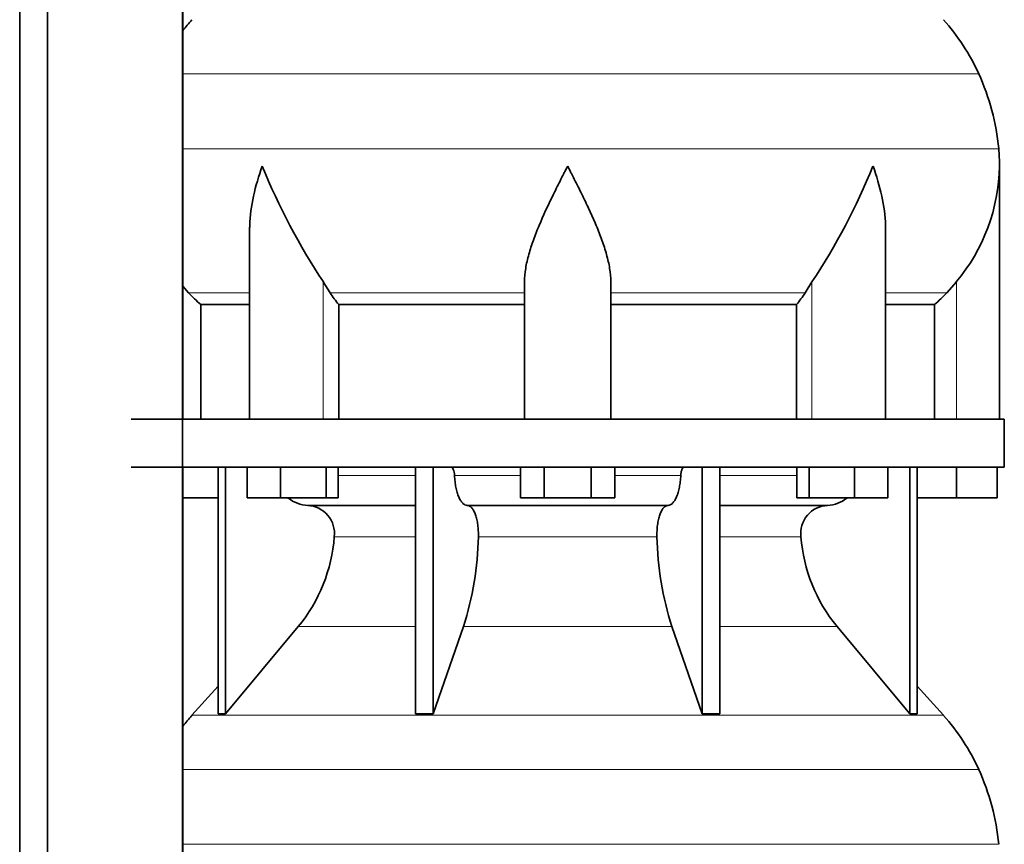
# Model space of a CAD drawing. Header units: millimetres. Extents: x 148 to 904, y -3991 to 2524.
# Tile 16 of 29: x 603 to 808, y -773 to -602. Entities that reach past the tile are written whole.
import ezdxf

# ---------------------------------------------------------------- set-up
doc = ezdxf.new("R2010")
doc.units = ezdxf.units.MM
doc.layers.add('MID_134-19', color=7, linetype='Continuous')
doc.layers.add('VSI134_DIFFUSORE', color=7, linetype='Continuous')

# ---------------------------------------------------------------- blocks, each defined once
blk = doc.blocks.new('SE3')
at = {"layer": 'MID_134-19', "color": 7, "linetype": 'Continuous', "lineweight": 35}
for p, q in [((603.09, 1945.18), (603.09, -826.32)), ((608.89, 1945.18), (608.89, -826.32)), ((637.02, -826.32), (637.02, 1945.18)), ((637.09, -684.82), (637.09, -549.82)), ((637.09, -826.32), (637.09, -694.82))]:
    blk.add_line(p, q, dxfattribs=at)
at = {"layer": 'VSI134_DIFFUSORE', "color": 4, "linetype": 'Continuous', "lineweight": 9}
for p, q in [((802.95, -612.83), (637.09, -612.83)), ((637.09, -628.46), (807.11, -628.46)), ((666.37, -684.82), (666.37, -656.22)), ((768.2, -684.82), (768.2, -656.22)), ((798.29, -684.82), (798.29, -656.22)), ((651.01, -658.52), (638.3, -658.52)), ((708.29, -658.52), (667.8, -658.52)), ((726.29, -658.52), (766.78, -658.52)), ((783.56, -658.52), (796.28, -658.52)), ((669.49, -696.59), (685.59, -696.59)), ((693.71, -696.59), (707.47, -696.59)), ((727.1, -696.59), (740.86, -696.59)), ((748.98, -696.59), (765.08, -696.59)), ((685.59, -709.36), (668.66, -709.36)), ((735.9, -709.36), (698.68, -709.36)), ((765.91, -709.36), (748.98, -709.36)), ((661.14, -728.06), (685.59, -728.06)), ((695.56, -728.06), (739.01, -728.06)), ((748.98, -728.06), (773.43, -728.06)), ((638.99, -746.57), (795.58, -746.57)), ((802.95, -757.83), (637.09, -757.83)), ((637.09, -773.46), (807.11, -773.46))]:
    blk.add_line(p, q, dxfattribs=at)
at = {"layer": 'VSI134_DIFFUSORE', "color": 7, "linetype": 'Continuous', "lineweight": 35}
for p, q in [((807.29, -684.82), (807.29, -632.08)), ((651.01, -645.46), (651.01, -684.82)), ((783.56, -684.82), (783.56, -645.46)), ((667.8, -658.52), (666.37, -656.22)), ((708.29, -684.82), (708.29, -656.22)), ((726.29, -684.82), (726.29, -656.22)), ((768.2, -656.22), (766.78, -658.52)), ((798.29, -656.22), (796.28, -658.52)), ((638.3, -658.52), (637.09, -657.14)), ((640.81, -660.96), (651.01, -660.96)), ((640.81, -684.82), (640.81, -660.96)), ((669.58, -660.96), (708.29, -660.96)), ((669.58, -684.82), (669.58, -660.96)), ((726.29, -660.96), (765, -660.96)), ((765, -660.96), (765, -684.82)), ((783.56, -660.96), (793.76, -660.96)), ((793.76, -660.96), (793.76, -684.82)), ((808.29, -684.82), (626.29, -684.82)), ((808.29, -694.82), (808.29, -684.82)), ((626.29, -694.82), (808.29, -694.82)), ((644.46, -694.82), (644.46, -746.27)), ((645.99, -694.82), (645.99, -746.27)), ((650.53, -701.22), (650.53, -694.82)), ((657.47, -701.22), (657.47, -694.82)), ((666.95, -701.22), (666.95, -694.82)), ((669.49, -701.22), (669.49, -694.82)), ((685.59, -694.82), (685.59, -746.27)), ((689.28, -694.82), (689.28, -746.27)), ((707.47, -701.22), (707.47, -694.82)), ((712.38, -701.22), (712.38, -694.82)), ((722.19, -701.22), (722.19, -694.82)), ((727.1, -701.22), (727.1, -694.82)), ((745.29, -694.82), (745.29, -746.27)), ((748.98, -694.82), (748.98, -746.27)), ((765.08, -701.22), (765.08, -694.82)), ((767.62, -701.22), (767.62, -694.82)), ((777.1, -701.22), (777.1, -694.82)), ((784.04, -701.22), (784.04, -694.82)), ((788.58, -694.82), (788.58, -746.27)), ((790.11, -694.82), (790.11, -746.27)), ((798.29, -701.22), (798.29, -694.82)), ((806.79, -701.22), (806.79, -694.82)), ((644.46, -701.22), (637.09, -701.22)), ((657.47, -701.22), (650.53, -701.22)), ((666.95, -701.22), (657.47, -701.22)), ((669.49, -701.22), (666.95, -701.22)), ((712.38, -701.22), (707.47, -701.22)), ((722.19, -701.22), (712.38, -701.22)), ((727.1, -701.22), (722.19, -701.22)), ((767.62, -701.22), (765.08, -701.22)), ((777.1, -701.22), (767.62, -701.22)), ((784.04, -701.22), (777.1, -701.22)), ((798.29, -701.22), (790.11, -701.22)), ((806.79, -701.22), (798.29, -701.22)), ((663.11, -702.82), (685.59, -702.82)), ((696.38, -702.82), (738.2, -702.82)), ((748.98, -702.82), (771.46, -702.82)), ((645.99, -746.27), (661.14, -728.06)), ((689.28, -746.27), (695.56, -728.06)), ((739.01, -728.06), (745.29, -746.27)), ((773.43, -728.06), (788.58, -746.27)), ((644.46, -740.5), (638.99, -746.57)), ((795.58, -746.57), (790.11, -740.5)), ((644.46, -746.27), (645.99, -746.27)), ((685.59, -746.27), (689.28, -746.27)), ((745.29, -746.27), (748.98, -746.27)), ((788.58, -746.27), (790.11, -746.27))]:
    blk.add_line(p, q, dxfattribs=at)
for centre, radius, start, end in [((671.69, -631.02), 44, 138, 141.8316), ((762.89, -631.02), 44, 24.4088, 42), ((758.33, -633.08), 49, 5.4174, 24.4088), ((768.79, -632.09), 38.5, 359.9671, 5.4174), ((779.47, -581.15), 135.74, 202.0412, 213.5763), ((655.1, -581.15), 135.74, 326.4237, 337.9588), ((768.63, -631.42), 38.66, 320.0894, 359.0042), ((700.91, -636.3), 39.88, 213.8582, 218.2062), ((733.66, -636.3), 39.88, 321.7938, 326.1418), ((663.34, -696.14), 6.68, 230.2819, 268.0094), ((771.22, -696.13), 6.69, 272.0607, 309.722), ((662.83, -708.68), 5.87, 353.3223, 87.2173), ((771.72, -708.66), 5.85, 92.5772, 186.8833), ((635.35, -706.84), 33.4, 320.5472, 355.6594), ((633.72, -708.16), 64.97, 342.1602, 358.9354), ((802.36, -707.91), 66.48, 181.2569, 197.6475), ((799.32, -706.79), 33.51, 184.3996, 219.3938), ((671.69, -776.02), 44, 138, 141.8316), ((762.89, -776.02), 44, 24.4088, 42), ((758.33, -778.08), 49, 5.4174, 24.4088)]:
    blk.add_arc(centre, radius, start, end, dxfattribs=at)
for points, knots in [([(651.01, -645.47), (651.01, -645.14), (651.02, -644.82), (651.17, -640.45), (652.15, -636.24), (653.65, -632.09)], [0.4601729, 0.4601729, 0.4601729, 0.4601729, 0.5, 0.5, 1, 1, 1, 1]), ([(708.29, -656.22), (708.29, -655.3), (708.38, -654.37), (708.62, -652.92), (708.71, -652.43), (708.93, -651.46), (709.06, -650.97), (709.47, -649.49), (709.79, -648.5), (710.34, -647), (710.53, -646.49), (710.92, -645.47), (711.13, -644.96), (712.21, -642.4), (713.16, -640.36), (714.67, -637.27), (715.18, -636.25), (715.96, -634.69), (716.23, -634.17), (716.62, -633.39), (716.82, -633), (717.02, -632.61), (717.15, -632.35), (717.22, -632.22), (717.29, -632.09)], [0, 0, 0, 0, 0.125, 0.125, 0.1875, 0.1875, 0.25, 0.25, 0.375, 0.375, 0.4375, 0.4375, 0.5, 0.5, 0.75, 0.75, 0.875, 0.875, 0.9375, 0.9375, 0.96875, 0.984375, 0.984375, 1, 1, 1, 1]), ([(726.29, -656.22), (726.29, -655.3), (726.2, -654.37), (725.88, -652.47), (725.66, -651.5), (725.25, -650.02), (725.1, -649.52), (724.78, -648.52), (724.61, -648.02), (724.07, -646.51), (723.67, -645.51), (722.82, -643.48), (722.37, -642.46), (721.43, -640.41), (720.93, -639.37), (719.92, -637.29), (719.4, -636.26), (718.61, -634.7), (718.35, -634.18), (717.95, -633.4), (717.82, -633.13), (717.55, -632.61), (717.42, -632.35), (717.29, -632.09)], [0, 0, 0, 0, 0.125, 0.125, 0.25, 0.25, 0.3125, 0.3125, 0.375, 0.375, 0.5, 0.5, 0.625, 0.625, 0.75, 0.75, 0.875, 0.875, 0.9375, 0.9375, 0.96875, 0.96875, 1, 1, 1, 1]), ([(783.56, -645.47), (783.56, -645.14), (783.56, -644.82), (783.41, -640.45), (782.42, -636.24), (780.93, -632.09)], [0.4601729, 0.4601729, 0.4601729, 0.4601729, 0.5, 0.5, 1, 1, 1, 1]), ([(692.95, -694.82), (693, -694.82), (693.05, -694.83), (693.14, -694.87), (693.18, -694.9), (693.31, -695.03), (693.39, -695.16), (693.53, -695.49), (693.59, -695.68), (693.68, -696.11), (693.7, -696.35), (693.71, -696.59)], [0, 0, 0, 0, 0.125, 0.125, 0.25, 0.25, 0.5, 0.5, 0.75, 0.75, 1, 1, 1, 1]), ([(740.86, -696.59), (740.87, -696.35), (740.9, -696.12), (740.96, -695.79), (740.99, -695.69), (741.04, -695.5), (741.07, -695.41), (741.14, -695.24), (741.18, -695.17), (741.26, -695.05), (741.3, -694.99), (741.39, -694.9), (741.44, -694.87), (741.53, -694.83), (741.57, -694.82), (741.62, -694.82)], [0, 0, 0, 0, 0.25, 0.25, 0.375, 0.375, 0.5, 0.5, 0.625, 0.625, 0.75, 0.75, 0.875, 0.875, 1, 1, 1, 1]), ([(696.38, -702.82), (696.22, -702.82), (696.05, -702.78), (695.81, -702.66), (695.73, -702.61), (695.58, -702.5), (695.5, -702.43), (695.27, -702.21), (695.12, -702.02), (694.84, -701.57), (694.71, -701.32), (694.47, -700.76), (694.36, -700.44), (694.16, -699.77), (694.07, -699.41), (693.92, -698.66), (693.86, -698.26), (693.77, -697.44), (693.73, -697.02), (693.71, -696.59)], [0, 0, 0, 0, 0.125, 0.125, 0.1875, 0.1875, 0.25, 0.25, 0.375, 0.375, 0.5, 0.5, 0.625, 0.625, 0.75, 0.75, 0.875, 0.875, 1, 1, 1, 1]), ([(740.86, -696.59), (740.84, -697.02), (740.81, -697.44), (740.74, -698.05), (740.71, -698.25), (740.65, -698.64), (740.61, -698.84), (740.5, -699.41), (740.41, -699.76), (740.27, -700.27), (740.21, -700.43), (740.1, -700.74), (740.04, -700.89), (739.86, -701.32), (739.73, -701.57), (739.45, -702.01), (739.3, -702.2), (739, -702.51), (738.84, -702.62), (738.52, -702.78), (738.36, -702.82), (738.2, -702.82)], [0, 0, 0, 0, 0.125, 0.125, 0.1875, 0.1875, 0.25, 0.25, 0.375, 0.375, 0.4375, 0.4375, 0.5, 0.5, 0.625, 0.625, 0.75, 0.75, 0.875, 0.875, 1, 1, 1, 1]), ([(696.38, -702.82), (696.46, -702.82), (696.54, -702.83), (696.7, -702.87), (696.78, -702.9), (697.01, -703.03), (697.16, -703.16), (697.45, -703.49), (697.59, -703.7), (697.78, -704.06), (697.85, -704.19), (697.97, -704.47), (698.02, -704.62), (698.19, -705.07), (698.28, -705.41), (698.4, -705.94), (698.44, -706.13), (698.51, -706.51), (698.54, -706.7), (698.61, -707.29), (698.65, -707.7), (698.69, -708.53), (698.69, -708.95), (698.68, -709.36)], [0, 0, 0, 0, 0.0625, 0.0625, 0.125, 0.125, 0.25, 0.25, 0.375, 0.375, 0.4375, 0.4375, 0.5, 0.5, 0.625, 0.625, 0.6875, 0.6875, 0.75, 0.75, 0.875, 0.875, 1, 1, 1, 1]), ([(735.9, -709.36), (735.88, -708.95), (735.89, -708.53), (735.92, -707.91), (735.93, -707.71), (735.96, -707.3), (735.99, -707.1), (736.06, -706.51), (736.13, -706.13), (736.25, -705.59), (736.3, -705.42), (736.39, -705.08), (736.49, -704.76), (736.61, -704.47), (736.72, -704.19), (736.79, -704.06), (736.98, -703.7), (737.12, -703.49), (737.41, -703.16), (737.57, -703.03), (737.88, -702.86), (738.04, -702.82), (738.2, -702.82)], [0, 0, 0, 0, 0.125, 0.125, 0.1875, 0.1875, 0.25, 0.25, 0.375, 0.375, 0.4375, 0.4375, 0.5, 0.5625, 0.5625, 0.625, 0.625, 0.75, 0.75, 0.875, 0.875, 1, 1, 1, 1])]:
    blk.add_open_spline(points, degree=3, knots=knots, dxfattribs=at)
for points in [[(640.81, -660.96), (639.94, -660.18), (639.1, -659.36), (638.3, -658.52)], [(796.28, -658.52), (795.47, -659.36), (794.63, -660.18), (793.76, -660.96)]]:
    blk.add_open_spline(points, degree=3, dxfattribs=at)

msp = doc.modelspace()

# ---------------------------------------------------------------- block references
msp.add_blockref('SE3', (0, 0))

doc.saveas('drawing.dxf')
